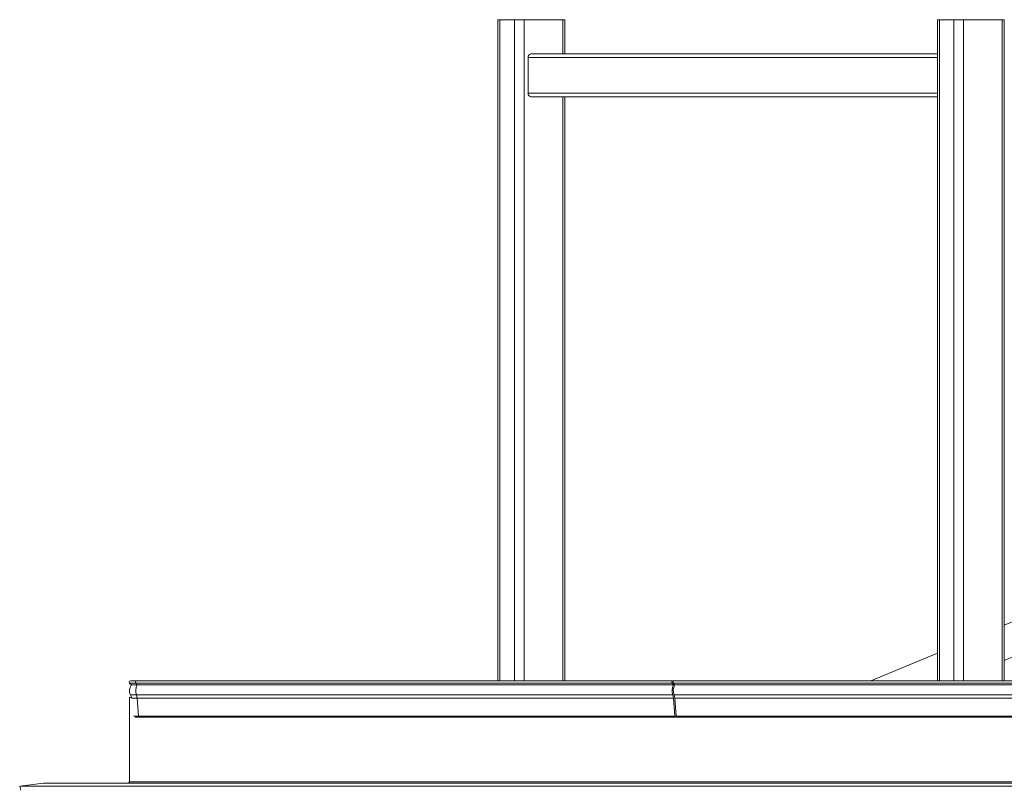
# Model space of a CAD drawing. Header units: millimetres. Extents: x 42 to 14105, y 484 to 9997.
# Tile 48 of 132: x 4683 to 5258, y 8696 to 9146. Entities that reach past the tile are written whole.
import ezdxf

# ---------------------------------------------------------------- set-up
doc = ezdxf.new("R2010")
doc.units = ezdxf.units.MM
doc.header["$LTSCALE"] = 25

msp = doc.modelspace()

# ---------------------------------------------------------------- linework, layer by layer
at = {"color": 7, "linetype": 'Continuous', "lineweight": 15}
for p, q in [((4961.932, 9145.951), (4961.932, 8759.624)), ((4961.932, 9145.951), (4963.104, 9145.951)), ((4963.104, 9145.951), (4971.589, 9145.951)), ((4971.589, 9145.951), (4977.246, 9145.951)), ((4977.246, 9145.951), (4999.873, 9145.951)), ((4999.873, 9145.951), (5001.045, 9145.951)), ((5001.045, 9125.951), (5001.045, 9145.951)), ((5218.612, 9145.951), (5218.612, 8759.624)), ((5218.612, 9145.951), (5219.783, 9145.951)), ((5219.783, 9145.951), (5228.269, 9145.951)), ((5228.269, 9145.951), (5233.925, 9145.951)), ((5233.925, 9145.951), (5256.553, 9145.951)), ((5256.553, 9145.951), (5257.724, 9145.951)), ((5257.724, 8759.624), (5257.724, 9145.951)), ((5218.612, 9125.951), (4981.135, 9125.951)), ((4979.721, 9123.951), (4979.721, 9102.951)), ((5218.612, 9100.951), (4981.135, 9100.951)), ((5001.045, 8759.624), (5001.045, 9100.951)), ((5340.288, 8826.793), (5257.724, 8792.223)), ((5257.724, 8771.624), (5347.626, 8809.267)), ((5218.612, 8775.846), (5179.87, 8759.624)), ((4746.822, 8758.344), (4747.919, 8757.247)), ((4750.852, 8759.624), (4747.352, 8759.624)), ((4750.477, 8758.344), (5063.726, 8758.344)), ((4750.477, 8758.344), (4751.253, 8757.247)), ((5064.101, 8759.624), (4750.852, 8759.624)), ((5063.726, 8758.344), (5064.501, 8757.247)), ((5064.808, 8759.624), (5064.101, 8759.624)), ((5377.858, 8758.344), (5064.433, 8758.344)), ((5064.433, 8758.344), (5065.209, 8757.247)), ((5378.233, 8759.624), (5064.808, 8759.624)), ((4751.253, 8757.247), (4747.919, 8757.247)), ((4751.253, 8757.247), (5064.501, 8757.247)), ((5378.634, 8757.247), (5065.209, 8757.247)), ((4746.751, 8700.661), (4746.751, 8749.925)), ((4746.751, 8749.925), (4747.916, 8749.925)), ((4750.901, 8751.391), (5064.149, 8751.391)), ((4751.279, 8749.61), (5064.527, 8749.61)), ((4751.279, 8749.61), (4752.06, 8739.096)), ((5064.527, 8749.61), (5065.308, 8739.096)), ((5378.281, 8751.391), (5064.856, 8751.391)), ((5378.659, 8749.61), (5065.234, 8749.61)), ((5065.234, 8749.61), (5066.016, 8739.096)), ((4750.144, 8738.425), (4752.588, 8738.425)), ((4752.06, 8739.096), (5065.308, 8739.096)), ((4752.588, 8738.425), (5065.836, 8738.425)), ((5379.441, 8739.096), (5066.016, 8739.096)), ((5066.543, 8738.425), (5379.968, 8738.425)), ((5386.683, 8700.661), (4746.751, 8700.661)), ((4682.712, 8698.15), (4696.55, 8699.875)), ((5386.683, 8698.15), (4682.712, 8698.15)), ((4683.326, 8695.688), (4682.712, 8698.15)), ((5386.683, 8699.875), (4696.55, 8699.875)), ((4697.345, 8699.925), (5386.683, 8699.925))]:
    msp.add_line(p, q, dxfattribs=at)
at = {"color": 8, "linetype": 'Continuous', "lineweight": 15}
for p, q in [((4963.104, 8759.624), (4963.104, 9145.951)), ((4971.589, 8759.624), (4971.589, 9145.951)), ((4977.246, 8759.624), (4977.246, 9145.951)), ((4999.873, 9125.951), (4999.873, 9145.951)), ((5219.783, 8759.624), (5219.783, 9145.951)), ((5228.269, 8759.624), (5228.269, 9145.951)), ((5233.925, 8759.624), (5233.925, 9145.951)), ((5256.553, 8759.624), (5256.553, 9145.951)), ((5218.612, 9123.951), (4979.721, 9123.951)), ((5218.612, 9102.951), (4979.721, 9102.951)), ((4999.873, 8759.624), (4999.873, 9100.951)), ((4750.477, 8758.344), (4746.822, 8758.344)), ((4750.901, 8751.391), (4747.421, 8751.391)), ((4751.279, 8749.61), (4747.955, 8749.61)), ((4752.06, 8739.096), (4749.177, 8739.096))]:
    msp.add_line(p, q, dxfattribs=at)
at = {"color": 8, "linetype": 'Continuous', "lineweight": 15, "flags": 128}
msp.add_lwpolyline([(4750.852, 8759.624), (4750.649, 8759.567), (4750.477, 8759.405), (4750.362, 8759.161), (4750.322, 8758.874), (4750.362, 8758.587), (4750.477, 8758.344)], dxfattribs=at)
at = {"color": 7, "linetype": 'Continuous', "lineweight": 15, "flags": 128}
for points in [[(5064.461, 8759.425), (5064.304, 8759.567), (5064.101, 8759.624), (5063.898, 8759.567), (5063.726, 8759.405), (5063.611, 8759.161), (5063.57, 8758.874), (5063.611, 8758.587), (5063.726, 8758.344)], [(5064.808, 8759.624), (5064.605, 8759.567), (5064.433, 8759.405), (5064.318, 8759.161), (5064.278, 8758.874), (5064.318, 8758.587), (5064.433, 8758.344)], [(5065.308, 8739.096), (5065.37, 8738.817), (5065.502, 8738.592), (5065.685, 8738.456), (5065.891, 8738.429), (5066.089, 8738.516), (5066.189, 8738.616)]]:
    msp.add_lwpolyline(points, dxfattribs=at)
at = {"color": 7, "linetype": 'Continuous', "lineweight": 15}
for centre, radius, start, end in [((4981.488, 9124.201), 1.785, 101.421754, 188.049467), ((4981.488, 9102.701), 1.785, 171.950533, 258.578246), ((4747.352, 8758.874), 0.75, 90, 225), ((4752.302, 8753.925), 5.5, 142.83748, 207.430974), ((4757.85, 8753.911), 7.392, 153.1749, 199.93558), ((5071.098, 8753.911), 7.392, 153.1749, 199.93558), ((5071.805, 8753.911), 7.392, 153.1749, 199.93558), ((4742.983, 8749.088), 5, 9.638271, 27.430974), ((4744.69, 8749.142), 6.605, 4.067825, 19.909587), ((5057.938, 8749.142), 6.605, 4.067825, 19.909587), ((5058.646, 8749.142), 6.605, 4.067825, 19.909587), ((5066.648, 8739.05), 0.635, 175.857194, 260.429435)]:
    msp.add_arc(centre, radius, start, end, dxfattribs=at)
at = {"color": 8, "linetype": 'Continuous', "lineweight": 15}
msp.add_arc((4752.693, 8739.05), 0.635, 175.857194, 260.429435, dxfattribs=at)
at = {"color": 7, "linetype": 'Continuous', "lineweight": 15}
for centre, major_axis, start_param, end_param in [((4745.709, 8700.661), (-1.042, 0), 1.5707963, 3.1415927), ((4745.709, 8700.661), (1.042, 0), 4.712389, 6.2831853), ((4697.345, 8696.688), (-4.577, 0), 4.712389, 4.8869219), ((4697.345, 8696.688), (4.577, 0), 1.5707963, 1.7453293)]:
    msp.add_ellipse(centre, major_axis=major_axis, ratio=0.7071068, start_param=start_param, end_param=end_param, dxfattribs=at)

doc.saveas('drawing.dxf')
